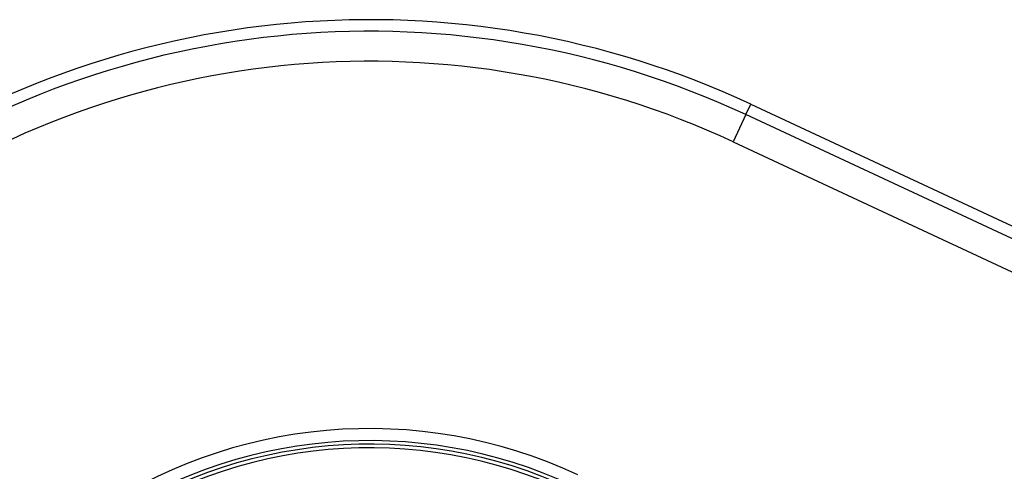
# Model space of a CAD drawing. Header units: millimetres. Extents: x 0 to 420, y 0 to 297.
# Tile 16 of 30: x 59.67 to 64.18, y 256.28 to 258.35. Entities that reach past the tile are written whole.
import ezdxf

# ---------------------------------------------------------------- set-up
doc = ezdxf.new("R2010")
doc.units = ezdxf.units.MM

msp = doc.modelspace()

# ---------------------------------------------------------------- linework, layer by layer
at = {"color": 7, "linetype": 'Continuous', "lineweight": 25}
for p, q in [((62.99798, 257.91693), (63.02043, 257.96508)), ((63.02043, 257.96508), (65.9323, 256.60725)), ((62.99798, 257.91693), (62.93974, 257.79204)), ((65.89781, 256.56471), (62.99798, 257.91693)), ((62.93974, 257.79204), (65.83852, 256.44031))]:
    msp.add_line(p, q, dxfattribs=at)
for radius in [4.13656, 4.08342, 3.94562, 2.26036, 2.20522, 2.18875, 2.17192]:
    msp.add_arc((61.27225, 254.21609), radius, 65, 245, dxfattribs=at)

doc.saveas('drawing.dxf')
